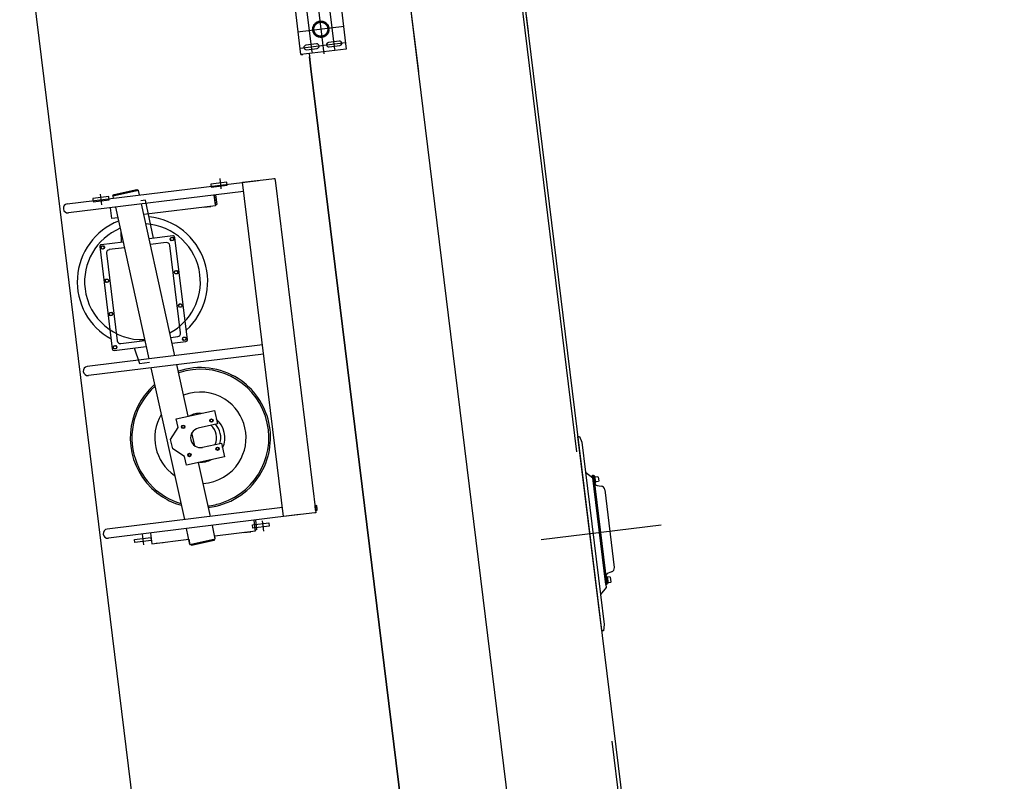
# Model space of a CAD drawing. Extents: x 26250 to 211390, y 12641 to 169243.
# Tile 22 of 132: x 41910 to 44929, y 27882 to 30216. Entities that reach past the tile are written whole.
import ezdxf

# ---------------------------------------------------------------- set-up
doc = ezdxf.new("R2010")
doc.units = 0
doc.header["$LTSCALE"] = 212.5
doc.linetypes.add('CENTER', pattern=[50.5, 30, -9, 2.5, -9])
doc.linetypes.add('HIDDEN', pattern=[12.6, 8.4, -4.2])
for name, color, linetype in [('11', 7, 'CONTINUOUS'), ('27', 7, 'CONTINUOUS'), ('31', 7, 'CONTINUOUS'), ('611', 7, 'CONTINUOUS')]:
    doc.layers.add(name, color=color, linetype=linetype)

# ---------------------------------------------------------------- blocks, each defined once
blk = doc.blocks.new('*G20')
at = {"layer": '11', "color": 7, "linetype": 'CENTER'}
for p, q in [((43051.4, 30717.4), (44807.6, 16414.2)), ((43102.1, 30304.8), (43132.5, 30057)), ((42806.8, 30116.5), (42790.6, 30248.5)), ((42824, 30263.6), (42842.8, 30111)), ((42876.3, 30125), (42860.1, 30257)), ((42905, 30195.5), (42761.9, 30177.9)), ((42770.1, 30128.6), (42909, 30145.6)), ((42528.3, 29698), (42524.5, 29729.6)), ((42161.7, 29648.1), (42157.7, 29680.8)), ((42653.4, 28679.9), (42657.2, 28648.3)), ((43877, 28667.6), (43509, 28622.4)), ((42285.5, 28639.6), (42289.5, 28606.8))]:
    blk.add_line(p, q, dxfattribs=at)
at = {"layer": '11', "color": 7, "linetype": 'CONTINUOUS'}
for p, q in [((41910.3, 30640.6), (41991.9, 29976)), ((43437.9, 30433.2), (43790.5, 27562.2)), ((42772.5, 30108.7), (42755.5, 30247.7)), ((42894.4, 30264.7), (42911.5, 30125.8)), ((42911.5, 30125.8), (42772.5, 30108.7)), ((42820.3, 30141.8), (42787.6, 30137.8)), ((42789.3, 30123.9), (42822.1, 30127.9)), ((42889.8, 30150.3), (42857.1, 30146.3)), ((42858.8, 30132.4), (42891.5, 30136.4)), ((42772.5, 30108.7), (42778.5, 30109.4)), ((42778.5, 30109.4), (42772.5, 30108.7)), ((42797.3, 30111.8), (42803, 30065.5)), ((42803, 30065.5), (42798.6, 30101.8)), ((43211.1, 26742.1), (42803, 30065.5)), ((42803, 30065.5), (43211.1, 26742.1)), ((41991.9, 29976), (42355.2, 27016.8)), ((42056.3, 29651.6), (42642.7, 29723.6)), ((42545.6, 29718.4), (42496, 29712.3)), ((42496, 29712.3), (42497.2, 29702.3)), ((42497.2, 29702.3), (42546.8, 29708.4)), ((42546.8, 29708.4), (42545.6, 29718.4)), ((42593.4, 29717.6), (42692.3, 29729.7)), ((42719.2, 28693.3), (42593.4, 29717.6)), ((42689.3, 29729.3), (42692.3, 29729.7)), ((42692.3, 29729.7), (42694, 29715.8)), ((42694, 29715.8), (42818.1, 28705.4)), ((42596.8, 29689.8), (42059.7, 29623.8)), ((42183.7, 29673.9), (42134.1, 29667.8)), ((42184.9, 29664), (42183.7, 29673.9)), ((42274.4, 29692.7), (42196.3, 29675.5)), ((42196.3, 29675.5), (42199.3, 29680.3)), ((42199.8, 29676.3), (42196.3, 29675.5)), ((42196.3, 29675.5), (42197.1, 29668.9)), ((42199.3, 29680.3), (42199.8, 29676.3)), ((42199.7, 29680.3), (42269.6, 29695.8)), ((42200.2, 29676.4), (42199.7, 29680.3)), ((42269.6, 29695.8), (42270.1, 29691.8)), ((42270.5, 29691.9), (42269.6, 29695.8)), ((42269.6, 29695.8), (42274.4, 29692.7)), ((42274.4, 29692.7), (42270.5, 29691.9)), ((42277.5, 29678.8), (42274.4, 29692.7)), ((42510.2, 29648.8), (42506.5, 29678.7)), ((42506.6, 29678.5), (42510.5, 29645.9)), ((42510.5, 29679.2), (42514.2, 29649.3)), ((42134.1, 29667.8), (42135.3, 29657.9)), ((42135.3, 29657.9), (42184.9, 29664)), ((42203.8, 29641.5), (42306.4, 29176.6)), ((42296.3, 29663), (42281.4, 29661.1)), ((42386.2, 29186.4), (42283.6, 29651.3)), ((42510.5, 29645.9), (42290.7, 29618.9)), ((42320.7, 29546.1), (42296.3, 29663)), ((42514.2, 29649.3), (42510.2, 29648.8)), ((42192.5, 29606.9), (42188.5, 29639.6)), ((42210.9, 29609.2), (42192.5, 29606.9)), ((42220.2, 29567.4), (42221.4, 29533.9)), ((42159.2, 29517.2), (42161.5, 29522.5)), ((42161.5, 29522.5), (42167.2, 29523.2)), ((42167.2, 29523.2), (42170.7, 29518.6)), ((42359.6, 29532.7), (42311.1, 29526.7)), ((42403.7, 29256), (42370.8, 29524)), ((42371.6, 29543.2), (42373.9, 29548.6)), ((42375.1, 29538.6), (42371.6, 29543.2)), ((42373.9, 29548.6), (42379.6, 29549.3)), ((42380.8, 29539.3), (42375.1, 29538.6)), ((42379.6, 29549.3), (42383.1, 29544.7)), ((42383.1, 29544.7), (42380.8, 29539.3)), ((42162.7, 29512.6), (42159.2, 29517.2)), ((42168.4, 29513.3), (42162.7, 29512.6)), ((42170.7, 29518.6), (42168.4, 29513.3)), ((42176.2, 29500.1), (42209.1, 29232.1)), ((42231.3, 29516.9), (42184.9, 29511.3)), ((42384.2, 29441.3), (42386.4, 29446.7)), ((42384.2, 29441.3), (42386.4, 29446.7)), ((42387.6, 29436.7), (42384.2, 29441.3)), ((42387.6, 29436.7), (42384.2, 29441.3)), ((42386.4, 29446.7), (42392.1, 29447.4)), ((42386.4, 29446.7), (42392.1, 29447.4)), ((42393.4, 29437.4), (42387.6, 29436.7)), ((42393.4, 29437.4), (42387.6, 29436.7)), ((42392.1, 29447.4), (42395.6, 29442.8)), ((42392.1, 29447.4), (42395.6, 29442.8)), ((42395.6, 29442.8), (42393.4, 29437.4)), ((42395.6, 29442.8), (42393.4, 29437.4)), ((42171.7, 29415.3), (42174, 29420.6)), ((42175.2, 29410.7), (42171.7, 29415.3)), ((42174, 29420.6), (42179.7, 29421.3)), ((42181, 29411.4), (42175.2, 29410.7)), ((42179.7, 29421.3), (42183.2, 29416.7)), ((42183.2, 29416.7), (42181, 29411.4)), ((42396.7, 29339.4), (42398.9, 29344.8)), ((42396.7, 29339.4), (42398.9, 29344.8)), ((42400.1, 29334.8), (42396.7, 29339.4)), ((42400.1, 29334.8), (42396.7, 29339.4)), ((42398.9, 29344.8), (42404.7, 29345.5)), ((42398.9, 29344.8), (42404.7, 29345.5)), ((42404.7, 29345.5), (42408.1, 29340.9)), ((42404.7, 29345.5), (42408.1, 29340.9)), ((42408.1, 29340.9), (42405.9, 29335.5)), ((42408.1, 29340.9), (42405.9, 29335.5)), ((42184.3, 29313.4), (42186.5, 29318.7)), ((42187.7, 29308.8), (42184.3, 29313.4)), ((42186.5, 29318.7), (42192.2, 29319.4)), ((42193.5, 29309.5), (42187.7, 29308.8)), ((42192.2, 29319.4), (42195.7, 29314.8)), ((42195.7, 29314.8), (42193.5, 29309.5)), ((42405.9, 29335.5), (42400.1, 29334.8)), ((42405.9, 29335.5), (42400.1, 29334.8)), ((42654.6, 29219.3), (42117.5, 29153.4)), ((42220.3, 29223.4), (42294.1, 29232.5)), ((42373.8, 29242.3), (42395, 29244.9)), ((42409.2, 29237.5), (42411.4, 29242.9)), ((42412.7, 29232.9), (42409.2, 29237.5)), ((42411.4, 29242.9), (42417.2, 29243.6)), ((42418.4, 29233.6), (42412.7, 29232.9)), ((42417.2, 29243.6), (42420.6, 29238.9)), ((42420.6, 29238.9), (42418.4, 29233.6)), ((42658, 29191.5), (42120.9, 29125.6)), ((42196.8, 29211.5), (42199, 29216.8)), ((42200.2, 29206.9), (42196.8, 29211.5)), ((42199, 29216.8), (42204.8, 29217.5)), ((42206, 29207.6), (42200.2, 29206.9)), ((42204.8, 29217.5), (42208.2, 29212.9)), ((42208.2, 29212.9), (42206, 29207.6)), ((42427.1, 29000.9), (42392.2, 29158.9)), ((42312.5, 29149.1), (42415.1, 28684.1)), ((42390, 28992.7), (42507.2, 29018.6)), ((42507.2, 29018.6), (42516.4, 28977.1)), ((42395.9, 28965.9), (42390, 28992.7)), ((42516.4, 28977.1), (42457.8, 28964.2)), ((42373.1, 28930.1), (42395.9, 28965.9)), ((42447.1, 28910.2), (42438.3, 28950)), ((42379.6, 28900.8), (42373.1, 28930.1)), ((42470.7, 28905.6), (42529.3, 28918.5)), ((42529.3, 28918.5), (42538.4, 28877)), ((43621.5, 28938.4), (43626.4, 28939)), ((43694.6, 28343), (43621.5, 28938.4)), ((43626.4, 28939), (43633.7, 28921.1)), ((43633.7, 28921.1), (43644.9, 28829.5)), ((42415.3, 28878), (42379.6, 28900.8)), ((42421.3, 28851.2), (42415.3, 28878)), ((42538.4, 28877), (42421.3, 28851.2)), ((42494.9, 28693.9), (42458.4, 28859.3)), ((43644.9, 28829.5), (43691, 28454.3)), ((43644.9, 28829.5), (43667.2, 28812.1)), ((43666.2, 28820.4), (43669.2, 28820.8)), ((43707.4, 28484.9), (43666.2, 28820.4)), ((43667.2, 28812.1), (43708.4, 28476.6)), ((43669.2, 28820.8), (43671.5, 28801.4)), ((43669.2, 28820.8), (43710.4, 28485.3)), ((43669.7, 28816.8), (43671.6, 28817)), ((43672.1, 28796.9), (43669.7, 28816.8)), ((43671.5, 28801.4), (43672.1, 28796.9)), ((43673.6, 28817.3), (43671.6, 28817)), ((43671.6, 28817), (43674.1, 28797.2)), ((43671.6, 28817), (43674.1, 28797.2)), ((43674.1, 28797.2), (43672.1, 28796.9)), ((43676.1, 28797.4), (43673.6, 28817.3)), ((43674.1, 28797.2), (43676.1, 28797.4)), ((43681, 28788.2), (43692.4, 28787)), ((43703.9, 28775.7), (43733.2, 28537.5)), ((42715.8, 28721.1), (42178.7, 28655.1)), ((42818.1, 28705.4), (42815.1, 28705)), ((42815.6, 28725.7), (42816, 28725.8)), ((42817.1, 28712.8), (42815.6, 28725.7)), ((42820.4, 28727), (42815.9, 28726.4)), ((42815.9, 28726.4), (42817.6, 28712.2)), ((42820.7, 28724), (42816.2, 28723.4)), ((42817.5, 28712.9), (42817.1, 28712.8)), ((42821.7, 28715.8), (42817.2, 28715.3)), ((42817.6, 28712.2), (42822.1, 28712.8)), ((42822.7, 28714.4), (42821.3, 28725.6)), ((42768.4, 28699.3), (42182.1, 28627.3)), ((42632.9, 28649.4), (42628.9, 28682.2)), ((42632.6, 28652.3), (42628.9, 28682.2)), ((42632.9, 28682.7), (42636.5, 28652.8)), ((42815.1, 28705), (42719.2, 28693.3)), ((42431.9, 28608), (42421.2, 28656.7)), ((42510, 28625.2), (42500.9, 28666.5)), ((42508, 28634.1), (42632.9, 28649.4)), ((42624.2, 28668.1), (42673.8, 28674.2)), ((42625.4, 28658.2), (42624.2, 28668.1)), ((42675, 28664.3), (42625.4, 28658.2)), ((42636.5, 28652.8), (42632.6, 28652.3)), ((42673.8, 28674.2), (42675, 28664.3)), ((42262.3, 28623.7), (42311.9, 28629.8)), ((42263.5, 28613.8), (42262.3, 28623.7)), ((42313.1, 28619.8), (42263.5, 28613.8)), ((42310.9, 28643.1), (42314.9, 28610.4)), ((42311.9, 28629.8), (42313.1, 28619.8)), ((42314.9, 28610.4), (42428.3, 28624.3)), ((42428.3, 28624.3), (42431.9, 28608)), ((42431.9, 28608), (42510, 28625.3)), ((42436.2, 28608.9), (42506.1, 28624.4)), ((42506.6, 28620.4), (42436.7, 28605)), ((42506.1, 28624.4), (42506.6, 28620.4)), ((42510, 28625.3), (42508.1, 28634.1)), ((42436.7, 28605), (42436.2, 28608.9)), ((43709.4, 28509.3), (43707.4, 28509.1)), ((43707.4, 28509.1), (43709.9, 28489.3)), ((43707.4, 28509.1), (43708, 28504.6)), ((43708, 28504.6), (43710.4, 28485.3)), ((43709.4, 28509.3), (43711.4, 28509.6)), ((43711.9, 28489.5), (43709.4, 28509.3)), ((43711.9, 28489.5), (43709.4, 28509.3)), ((43711.4, 28509.6), (43713.8, 28489.7)), ((43724.7, 28523.7), (43713.9, 28519.7)), ((43708.4, 28476.6), (43691, 28454.3)), ((43710.4, 28485.3), (43707.4, 28484.9)), ((43709.9, 28489.3), (43711.9, 28489.5)), ((43713.8, 28489.7), (43711.9, 28489.5)), ((43691, 28454.3), (43702.2, 28362.7)), ((43699.5, 28343.6), (43694.6, 28343)), ((43702.2, 28362.7), (43699.5, 28343.6))]:
    blk.add_line(p, q, dxfattribs=at)
at = {"layer": '11', "color": 7, "linetype": 'HIDDEN'}
blk.add_line((43399.6, 30663.3), (45050.8, 17215.3), dxfattribs=at)
for radius in [25, 21.5]:
    blk.add_circle((42833.5, 30186.7), radius, dxfattribs=at)
at = {"layer": '11', "color": 7, "linetype": 'CONTINUOUS'}
for centre, radius in [((42165, 29517.9), 5), ((42377.4, 29543.9), 5), ((42389.9, 29442), 5), ((42389.9, 29442), 5), ((42177.5, 29416), 5), ((42402.4, 29340.1), 5), ((42402.4, 29340.1), 5), ((42190, 29314.1), 5), ((42414.9, 29238.2), 5), ((42202.5, 29212.2), 5), ((42497.9, 28987.6), 5.22), ((42497.9, 28987.6), 4), ((42411.5, 28968.5), 5.22), ((42411.6, 28968.5), 4), ((42430.6, 28882.2), 5.22), ((42516.9, 28901.2), 5.22), ((42516.9, 28901.3), 4), ((42430.6, 28882.2), 4)]:
    blk.add_circle(centre, radius, dxfattribs=at)
for centre, radius, start, end in [((42788.4, 30130.8), 7, 97, -172.9906), ((42788.4, 30130.8), 7, -173, -83.0312), ((42821.2, 30134.8), 7, 7, 97.0187), ((42821.2, 30134.8), 7, -83, 7.0219), ((42857.9, 30139.3), 7, 97, -172.9969), ((42857.9, 30139.4), 7, -173, -83.025), ((42890.7, 30143.4), 7, 7, 97.0125), ((42890.7, 30143.4), 7, -83, 6.9844), ((42058, 29637.7), 14, 97, -83), ((42286.7, 29412.9), 177.5, 7, 86.6429), ((42286.7, 29412.9), 177.5, 112.7196, -173.0006), ((42360.8, 29522.8), 10, 7, 97.0262), ((42186.1, 29501.3), 10, 97, -172.9257), ((42286.7, 29412.9), 177.5, -61.7471, 7.0037), ((42286.7, 29412.9), 177.5, -173, -87.8265), ((42393.7, 29254.8), 10, -83, 7.0087), ((42219, 29233.3), 10, -173, -82.9738), ((42119.2, 29139.5), 14, 97, -83), ((42464.2, 28934.9), 210, 18.27, 108.2685), ((42464.2, 28934.9), 210, 131.5092, -161.7264), ((42464.2, 28934.9), 140, 57.4455, 111.4901), ((42464.2, 28934.9), 140, -32.5543, 57.4465), ((42464.2, 28934.9), 140, 149.2217, -124.327), ((42464.2, 28934.9), 210, -71.7275, 18.2723), ((42464.2, 28934.9), 30, 102.4463, -77.6239), ((42464.2, 28934.9), 50, -24.4211, 49.3235), ((42464.2, 28934.9), 62.5, -16.2393, 41.1403), ((42464.2, 28934.9), 210, -161.7289, -106.6208), ((42464.2, 28934.9), 140, -86.6021, -32.5528), ((43682, 28798.2), 10, -173, -96.0964), ((43691, 28774.1), 13, 7, 83.9605), ((42460.9, 28945.1), 220.7, -83, -71.7296), ((42819.5, 28725.3), 1.88, -47.1635, 61.0899), ((42810.8, 28718.6), 11.3, -14.3902, 28.4066), ((42820.8, 28714.2), 1.88, -47.0607, 60.9872), ((42180.4, 28641.2), 14, 97, -83), ((43720.3, 28535.9), 13, -69.9408, 6.9835), ((43717.4, 28510.3), 10, 110.0376, -172.9997)]:
    blk.add_arc(centre, radius, start, end, dxfattribs=at)
at = {"layer": '27', "color": 7, "linetype": 'HIDDEN'}
blk.add_line((43408.7, 30671.1), (43469.1, 30179.5), dxfattribs=at)
at = {"layer": '31', "color": 7, "linetype": 'CONTINUOUS'}
for p, q in [((42380.2, 29553.4), (42307.2, 29544.4)), ((42155.5, 29520.7), (42194.1, 29207.1)), ((42227.4, 29534.6), (42159.9, 29526.3)), ((42424.3, 29235.4), (42385.8, 29549)), ((42377.7, 29224.6), (42420, 29229.8)), ((42199.6, 29202.7), (42298, 29214.8)), ((42261.2, 29210.3), (42277.1, 29162.9)), ((42277.1, 29162.9), (42308.6, 29166.8))]:
    blk.add_line(p, q, dxfattribs=at)
for centre, radius, start, end in [((42286.7, 29412.9), 200, -47.8996, 84.1832), ((42286.7, 29412.9), 200, 111.5537, -118.8029), ((42380.9, 29548.4), 5, 7, 97.035), ((42160.5, 29521.4), 5, 97, -172.8863), ((42419.4, 29234.8), 5, -83, 6.8951), ((42199, 29207.7), 5, -173, -83.0262), ((42464.2, 28934.9), 215, 57.4445, 108.3218), ((42464.2, 28934.9), 215, 130.7715, 147.4483), ((42464.2, 28934.9), 215, -32.5531, 57.4475), ((42464.2, 28934.9), 215, 147.4473, -122.5527), ((42464.2, 28934.8), 75, 87.6077, 117.2906), ((42464.2, 28934.9), 75, -24.42, 49.3147), ((42464.2, 28934.9), 75, -92.4099, -62.7061), ((42464.2, 28934.9), 215, -83.4294, -32.5549), ((42464.2, 28934.8), 214.9, -122.5576, -105.8777)]:
    blk.add_arc(centre, radius, start, end, dxfattribs=at)
at = {"layer": '611', "color": 7, "linetype": 'CONTINUOUS'}
for p, q in [((42474.4, 29641.5), (42474.5, 29641)), ((42474.5, 29641), (42496.6, 29643.7)), ((42496.6, 29643.7), (42496.6, 29644.2)), ((43673.9, 28815.3), (43682.8, 28816.4)), ((43675.8, 28799.4), (43673.9, 28815.3)), ((43684.8, 28800.5), (43675.8, 28799.4)), ((43683.9, 28815.5), (43685.6, 28801.6)), ((42596.8, 28644.5), (42619, 28647.2)), ((42596.8, 28645), (42596.8, 28644.5)), ((42619, 28647.2), (42619, 28647.2)), ((42328.4, 28611.5), (42350.6, 28614.3)), ((42328.4, 28612), (42328.4, 28611.5)), ((42350.6, 28614.3), (42350.6, 28614.3)), ((43720.6, 28508.7), (43711.6, 28507.6)), ((43711.6, 28507.6), (43713.6, 28491.7)), ((43723.4, 28493.9), (43721.7, 28507.8)), ((43713.6, 28491.7), (43722.5, 28492.8))]:
    blk.add_line(p, q, dxfattribs=at)
blk.add_arc((43722.4, 28493.8), 1, -83, 7.0437, dxfattribs=at)

msp = doc.modelspace()

# ---------------------------------------------------------------- block references
at = {"layer": '11', "color": 7, "linetype": 'CONTINUOUS'}
msp.add_blockref('*G20', (0, 0), dxfattribs=at)

doc.saveas('drawing.dxf')
